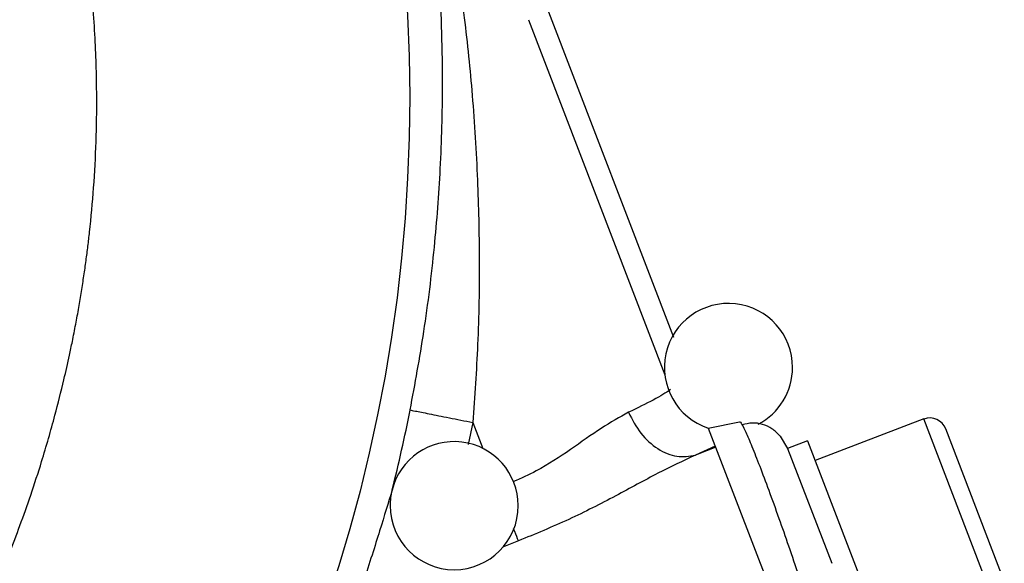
# Model space of a CAD drawing. Header units: inches. Extents: x 0.6 to 16.3, y 0.2 to 11.5.
# Tile 9 of 20: x 5.6 to 6.9, y 5.8 to 6.5. Entities that reach past the tile are written whole.
import ezdxf

# ---------------------------------------------------------------- set-up
doc = ezdxf.new("R2010")
doc.units = ezdxf.units.IN
doc.header["$MEASUREMENT"] = 0

msp = doc.modelspace()

# ---------------------------------------------------------------- linework, layer by layer
at = {"color": 7, "linetype": 'Continuous', "lineweight": 25}
for p, q in [((6.302, 6.4797), (6.4579, 6.0733)), ((6.5014, 5.96), (6.5406, 5.9676)), ((6.7706, 5.9713), (6.6349, 5.9192)), ((6.5014, 5.96), (6.5753, 5.7676)), ((6.8713, 5.7685), (6.7982, 5.959)), ((6.5911, 5.95), (6.6005, 5.9345)), ((6.6254, 5.9441), (6.6005, 5.9345)), ((6.6254, 5.9441), (6.7155, 5.7094)), ((6.5101, 5.9375), (6.4853, 5.9261)), ((6.5107, 5.9359), (6.4853, 5.9261)), ((6.6005, 5.9345), (6.6556, 5.791))]:
    msp.add_line(p, q, dxfattribs=at)
at = {"color": 8, "linetype": 'Continuous', "lineweight": 25}
for p, q in [((6.277, 6.4701), (6.4472, 6.0265)), ((6.2074, 5.9669), (6.2013, 5.9396)), ((6.2074, 5.9669), (6.2198, 5.9346)), ((6.859, 5.741), (6.7706, 5.9713)), ((6.2642, 5.8189), (6.2454, 5.8117))]:
    msp.add_line(p, q, dxfattribs=at)
at = {"color": 7, "linetype": 'Continuous', "lineweight": 25}
msp.add_circle((4.1575, 6.3737), 1.9709, dxfattribs=at)
for centre, radius, start, end in [((6.5267, 6.0356), 0.08, 0, 251.3553), ((6.5267, 6.0356), 0.08, 297.5471, 0), ((4.1575, 6.3737), 2.0099, 345.8573, 348.7762), ((6.7783, 5.9513), 0.0213, 21, 111), ((6.184, 5.863), 0.08, 0, 166.0552), ((6.184, 5.863), 0.08, 166.0552, 180), ((6.184, 5.863), 0.08, 180, 0)]:
    msp.add_arc(centre, radius, start, end, dxfattribs=at)
for points, knots in [([(2.5774, 6.3737), (2.5784, 6.414), (2.5803, 6.4937), (2.5959, 6.6162), (2.6207, 6.7375), (2.656, 6.8584), (2.6974, 6.9685), (2.7437, 7.0697), (2.7926, 7.1606), (2.8447, 7.2447), (2.9016, 7.3256), (2.966, 7.4064), (3.0321, 7.479), (3.0962, 7.5414), (3.1545, 7.5929), (3.215, 7.6412), (3.2747, 7.684), (3.3315, 7.7209), (3.3843, 7.752), (3.4369, 7.7803), (3.4921, 7.8071), (3.5604, 7.8368), (3.6455, 7.8685), (3.7444, 7.898), (3.849, 7.9217), (3.9527, 7.9379), (4.0555, 7.9473), (4.1559, 7.9503), (4.2564, 7.9472), (4.3592, 7.9376), (4.4606, 7.9216), (4.5623, 7.8989), (4.6615, 7.87), (4.7639, 7.8326), (4.8621, 7.7888), (4.9533, 7.7398), (5.0185, 7.6992), (5.0638, 7.6681), (5.0944, 7.6459), (5.1261, 7.6218), (5.1555, 7.598), (5.1835, 7.5743), (5.2108, 7.5501), (5.2408, 7.5221), (5.2766, 7.4868), (5.3126, 7.4486), (5.3444, 7.4125), (5.3682, 7.3841), (5.3909, 7.3558), (5.4152, 7.324), (5.4404, 7.2891), (5.4644, 7.2541), (5.4896, 7.2151), (5.5162, 7.1713), (5.543, 7.1234), (5.568, 7.0751), (5.5913, 7.0263), (5.6156, 6.971), (5.6413, 6.9055), (5.6682, 6.8261), (5.6943, 6.732), (5.7118, 6.6487), (5.7218, 6.5849), (5.726, 6.5527), (5.7295, 6.5216), (5.7327, 6.4879), (5.7354, 6.448), (5.7369, 6.4106), (5.7376, 6.3675), (5.7369, 6.3176), (5.7339, 6.2608), (5.7299, 6.2173), (5.7264, 6.187), (5.724, 6.1689), (5.7214, 6.15), (5.7183, 6.1304), (5.715, 6.1102), (5.7111, 6.0893), (5.7073, 6.0695), (5.7024, 6.0464), (5.6954, 6.0157), (5.6842, 5.9713), (5.6704, 5.9232), (5.6555, 5.8773), (5.642, 5.8392), (5.6288, 5.8047), (5.6051, 5.7462), (5.5677, 5.6652), (5.5128, 5.5657), (5.4668, 5.4942), (5.433, 5.4463), (5.4118, 5.4175), (5.3886, 5.3875), (5.3633, 5.3564), (5.3359, 5.3244), (5.3063, 5.2916), (5.2724, 5.2562), (5.2374, 5.2218), (5.2045, 5.1916), (5.1797, 5.1699), (5.1549, 5.149), (5.1279, 5.1271), (5.0959, 5.1027), (5.0656, 5.0807), (5.0348, 5.0594), (4.9997, 5.0365), (4.9561, 5.0099), (4.9019, 4.9795), (4.8365, 4.9465), (4.7562, 4.9109), (4.6681, 4.8779), (4.58, 4.8512), (4.5015, 4.8318), (4.4252, 4.8167), (4.3442, 4.8048), (4.2541, 4.7964), (4.1796, 4.7938), (4.1247, 4.7943), (4.0936, 4.7952), (4.0669, 4.7965), (4.0408, 4.7981), (4.021, 4.7997), (4.0077, 4.8009), (4.0042, 4.8012), (4.0032, 4.8013), (4.0028, 4.8014), (4.0027, 4.8014), (4.0027, 4.8014), (4.0027, 4.8014), (3.975, 4.8041), (3.9238, 4.8104), (3.8588, 4.8217), (3.8045, 4.8333), (3.7542, 4.8457), (3.7077, 4.8589), (3.6686, 4.8713), (3.6405, 4.8808), (3.6163, 4.8895), (3.5918, 4.8987), (3.5726, 4.9063), (3.5488, 4.916), (3.5189, 4.9288), (3.4766, 4.9481), (3.4307, 4.971), (3.3856, 4.9954), (3.3413, 5.021), (3.3029, 5.045), (3.2714, 5.0659), (3.2421, 5.0861), (3.2061, 5.1121), (3.1651, 5.144), (3.1256, 5.1769), (3.0927, 5.2061), (3.065, 5.232), (3.0302, 5.2661), (2.9806, 5.3181), (2.9213, 5.3882), (2.8679, 5.46), (2.8235, 5.5265), (2.7823, 5.5947), (2.7389, 5.676), (2.7016, 5.7579), (2.673, 5.8314), (2.6529, 5.8902), (2.6359, 5.9465), (2.6208, 6.0045), (2.6098, 6.0546), (2.602, 6.0963), (2.596, 6.1316), (2.5901, 6.1732), (2.5849, 6.2183), (2.5813, 6.2621), (2.5791, 6.2999), (2.5779, 6.3324), (2.5775, 6.3549), (2.5774, 6.3682), (2.5774, 6.3721), (2.5774, 6.3733), (2.5774, 6.3737)], [0, 0, 0, 0, 0.012193, 0.024121, 0.037284, 0.049615, 0.062185, 0.072849, 0.083252, 0.093395, 0.102764, 0.113172, 0.124624, 0.132428, 0.140235, 0.148144, 0.155854, 0.162457, 0.168604, 0.174392, 0.180532, 0.187162, 0.19692, 0.207981, 0.218382, 0.229318, 0.239723, 0.249597, 0.259694, 0.270101, 0.280819, 0.290725, 0.301626, 0.312031, 0.323702, 0.334131, 0.343313, 0.34693, 0.350745, 0.354759, 0.358971, 0.362191, 0.36587, 0.370009, 0.374606, 0.381063, 0.385902, 0.389124, 0.392288, 0.396884, 0.401227, 0.405315, 0.409705, 0.415281, 0.420814, 0.426305, 0.431753, 0.43716, 0.444584, 0.453033, 0.462509, 0.47411, 0.478764, 0.482041, 0.483941, 0.488216, 0.492279, 0.496055, 0.499542, 0.505307, 0.511136, 0.51675, 0.518523, 0.520369, 0.52229, 0.524285, 0.526353, 0.528496, 0.530713, 0.532456, 0.535637, 0.540255, 0.546308, 0.550757, 0.554843, 0.558565, 0.561924, 0.573933, 0.585545, 0.596249, 0.59965, 0.603262, 0.607086, 0.611122, 0.61537, 0.619831, 0.624503, 0.630184, 0.634687, 0.63801, 0.640155, 0.644488, 0.648543, 0.65232, 0.65582, 0.659858, 0.66501, 0.671277, 0.678658, 0.687153, 0.697835, 0.707113, 0.714989, 0.722282, 0.730627, 0.739747, 0.749643, 0.753184, 0.756354, 0.759048, 0.761266, 0.764275, 0.765066, 0.765283, 0.765347, 0.765381, 0.765383, 0.765384, 0.765385, 0.765385, 0.773799, 0.780973, 0.785369, 0.790585, 0.796629, 0.799994, 0.803, 0.805595, 0.807778, 0.810911, 0.81186, 0.815558, 0.820744, 0.82592, 0.831086, 0.836243, 0.841389, 0.844791, 0.847683, 0.852159, 0.85822, 0.863378, 0.86772, 0.871545, 0.874853, 0.882448, 0.893258, 0.902612, 0.909514, 0.917439, 0.92672, 0.937357, 0.944653, 0.950578, 0.956157, 0.96243, 0.968703, 0.971678, 0.975281, 0.979517, 0.984386, 0.989013, 0.992833, 0.995842, 0.998834, 0.999645, 0.99988, 1, 1, 1, 1]), ([(6.129, 5.9825), (6.135, 6.0151), (6.1475, 6.0829), (6.1598, 6.1837), (6.1676, 6.2865), (6.1706, 6.3976), (6.1668, 6.5194), (6.155, 6.6504), (6.1401, 6.7366), (6.1326, 6.7805)], [0, 0, 0, 0, 0.120024, 0.249205, 0.369646, 0.499267, 0.662186, 0.82805, 1, 1, 1, 1]), ([(6.1422, 6.7763), (6.15, 6.7418), (6.1649, 6.6761), (6.1829, 6.5747), (6.1969, 6.4756), (6.2073, 6.3731), (6.2136, 6.2724), (6.2159, 6.1687), (6.2143, 6.0675), (6.2096, 5.9994), (6.2074, 5.9669)], [0, 0, 0, 0, 0.132276, 0.252755, 0.383693, 0.503714, 0.633254, 0.753564, 0.882241, 1, 1, 1, 1]), ([(6.4544, 6.0079), (6.4483, 6.0039), (6.4369, 5.9967), (6.4129, 5.985), (6.4018, 5.9796)], [0, 0, 0, 0, 0.537765, 1, 1, 1, 1]), ([(6.4018, 5.9796), (6.4065, 5.9705), (6.416, 5.9522), (6.438, 5.9327), (6.4625, 5.9224), (6.4777, 5.9249), (6.4853, 5.9261)], [0, 0, 0, 0, 0.25016, 0.499999, 0.749838, 1, 1, 1, 1]), ([(6.5406, 5.9676), (6.5412, 5.9676), (6.5418, 5.9676), (6.5437, 5.9639), (6.5438, 5.9636)], [0, 0, 0, 0, 0.929331, 1, 1, 1, 1]), ([(6.5912, 5.95), (6.5879, 5.9533), (6.5814, 5.9598), (6.5692, 5.9651), (6.5564, 5.967), (6.548, 5.9649), (6.5438, 5.9639)], [0, 0, 0, 0, 0.24674, 0.496303, 0.747818, 1, 1, 1, 1]), ([(6.4853, 5.9261), (6.4699, 5.9188), (6.4383, 5.9039), (6.3854, 5.8747), (6.3273, 5.8449), (6.2854, 5.8277), (6.2642, 5.8189)], [0, 0, 0, 0, 0.231919, 0.478237, 0.735737, 1, 1, 1, 1]), ([(6.1065, 5.8826), (6.1016, 5.8666), (6.092, 5.8347), (6.0711, 5.7691), (6.0469, 5.699), (6.0282, 5.651), (6.0188, 5.627)], [0, 0, 0, 0, 0.2522856, 0.5023137, 0.7513284, 1, 1, 1, 1])]:
    msp.add_open_spline(points, degree=3, knots=knots, dxfattribs=at)
msp.add_open_spline([(6.129, 5.9825), (6.1304, 5.9822), (6.1334, 5.9816), (6.1517, 5.978), (6.1772, 5.9729), (6.1973, 5.9689), (6.2074, 5.9669)], degree=3, dxfattribs=at)
at = {"color": 8, "linetype": 'Continuous', "lineweight": 25}
for points, knots in [([(6.4018, 5.9796), (6.3906, 5.9734), (6.3682, 5.9607), (6.3299, 5.9332), (6.2933, 5.9088), (6.2676, 5.8973), (6.2579, 5.893)], [0, 0, 0, 0, 0.2772996, 0.5560308, 0.8338525, 1, 1, 1, 1]), ([(6.5438, 5.9636), (6.5452, 5.9611), (6.5474, 5.957), (6.5518, 5.9469), (6.5573, 5.9338), (6.5654, 5.9133), (6.5769, 5.8828), (6.5891, 5.8487), (6.6019, 5.8124), (6.6102, 5.7878), (6.6144, 5.7752)], [0, 0, 0, 0, 0.125024, 0.200601, 0.275598, 0.423758, 0.571923, 0.722297, 0.858111, 1, 1, 1, 1]), ([(6.2642, 5.8189), (6.2629, 5.8224), (6.2612, 5.8266), (6.2587, 5.8332), (6.2582, 5.8344)], [0, 0, 0, 0, 0.809583, 1, 1, 1, 1])]:
    msp.add_open_spline(points, degree=3, knots=knots, dxfattribs=at)

doc.saveas('drawing.dxf')
